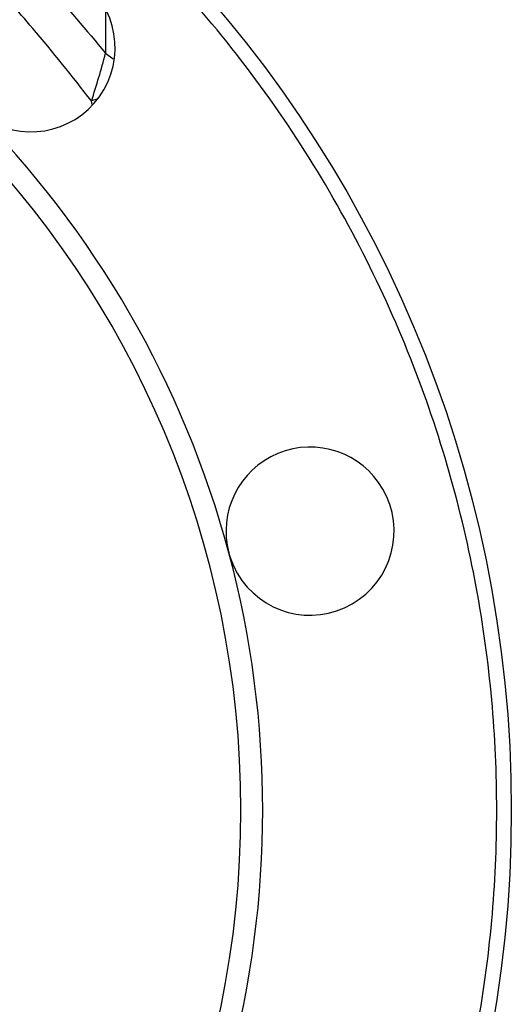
# Model space of a CAD drawing. Header units: millimetres. Extents: x 3 to 2091, y -59 to 1557.
# Tile 29 of 71: x 1019 to 1087, y 533 to 668. Entities that reach past the tile are written whole.
import ezdxf

# ---------------------------------------------------------------- set-up
doc = ezdxf.new("R2010")
doc.units = ezdxf.units.MM

msp = doc.modelspace()

# ---------------------------------------------------------------- linework, layer by layer
at = {"color": 8, "linetype": 'Continuous', "lineweight": 25}
for p, q in [((1031.05, 668.81), (1031.05, 663.05)), ((1031.05, 663.05), (1032.09, 662.3)), ((1029.88, 656.79), (1029.13, 656.53)), ((1029.24, 656.06), (1029.13, 656.53))]:
    msp.add_line(p, q, dxfattribs=at)
at = {"color": 7, "linetype": 'Continuous', "lineweight": 25}
msp.add_circle((916.56, 559.51), 170, dxfattribs=at)
for centre, radius, start, end in [((916.56, 559.51), 133, 270, 90), ((1020.86, 663.81), 11.5, 60, 224.9999), ((1020.86, 663.81), 11.5, 240, 60), ((916.56, 559.51), 136, 15, 45), ((1059.03, 597.69), 11.5, 30, 194.9999), ((1059.03, 597.69), 11.5, 210, 30), ((916.56, 559.51), 136, 345, 15), ((1059.03, 597.69), 11.5, 194.9999, 210)]:
    msp.add_arc(centre, radius, start, end, dxfattribs=at)
for points, knots in [([(916.56, 391.51), (916.98, 391.51), (917.82, 391.52), (919.08, 391.53), (920.34, 391.55), (921.6, 391.59), (922.86, 391.63), (924.11, 391.68), (925.37, 391.74), (926.63, 391.81), (927.89, 391.89), (929.14, 391.98), (930.4, 392.08), (933.83, 392.38), (939.42, 393.02), (947.22, 394.27), (955.02, 395.91), (962.87, 397.95), (970.68, 400.4), (978.48, 403.27), (986.18, 406.54), (996.36, 411.48), (1008.7, 418.69), (1022.66, 428.87), (1035.57, 440.51), (1047.2, 453.41), (1057.39, 467.37), (1066, 482.14), (1072.98, 497.47), (1078.29, 513.08), (1081.97, 528.75), (1084.1, 544.23), (1084.79, 559.51), (1084.1, 574.8), (1081.97, 590.28), (1078.29, 605.94), (1072.98, 621.56), (1066, 636.88), (1057.39, 651.66), (1047.2, 665.62), (1035.57, 678.52), (1022.66, 690.15), (1008.7, 700.34), (996.36, 707.54), (986.18, 712.49), (978.48, 715.76), (970.68, 718.63), (962.87, 721.07), (955.02, 723.12), (947.22, 724.76), (939.42, 726.01), (933.41, 726.69), (929.14, 727.05), (926.63, 727.22), (924.11, 727.35), (921.6, 727.44), (919.08, 727.5), (917.4, 727.51), (916.56, 727.51)], [0, 0, 0, 0, 0.002389, 0.004777, 0.007164, 0.009551, 0.011938, 0.014324, 0.016711, 0.019098, 0.021485, 0.023872, 0.02626, 0.028649, 0.043454, 0.058261, 0.073506, 0.088752, 0.104385, 0.120019, 0.135975, 0.151933, 0.184342, 0.217095, 0.250023, 0.282951, 0.315704, 0.348113, 0.380017, 0.411274, 0.441757, 0.471361, 0.5, 0.52864, 0.558243, 0.588726, 0.619983, 0.651887, 0.684296, 0.717049, 0.749977, 0.782906, 0.815659, 0.848067, 0.864024, 0.879982, 0.895614, 0.911248, 0.926493, 0.94174, 0.956545, 0.971351, 0.976128, 0.980902, 0.985675, 0.990449, 0.995223, 1, 1, 1, 1]), ([(1029.13, 656.53), (1029.48, 657.6), (1029.81, 658.68), (1030.45, 660.85), (1030.76, 661.95), (1031.05, 663.05)], [0, 0, 0, 0, 0.5, 0.5, 1, 1, 1, 1])]:
    msp.add_open_spline(points, degree=3, knots=knots, dxfattribs=at)
at = {"color": 8, "linetype": 'Continuous', "lineweight": 25}
for points, knots in [([(1020.42, 675.14), (1021.28, 674.23), (1024.97, 670.33), (1028.41, 666.21), (1031.05, 663.05)], [0, 0, 0, 0, 0.233705, 1, 1, 1, 1]), ([(1029.13, 656.53), (1026.49, 659.87), (1021.91, 665.68), (1016.97, 671.18), (1014.88, 673.52)], [0, 0, 0, 0, 0.575731, 1, 1, 1, 1])]:
    msp.add_open_spline(points, degree=3, knots=knots, dxfattribs=at)

doc.saveas('drawing.dxf')
